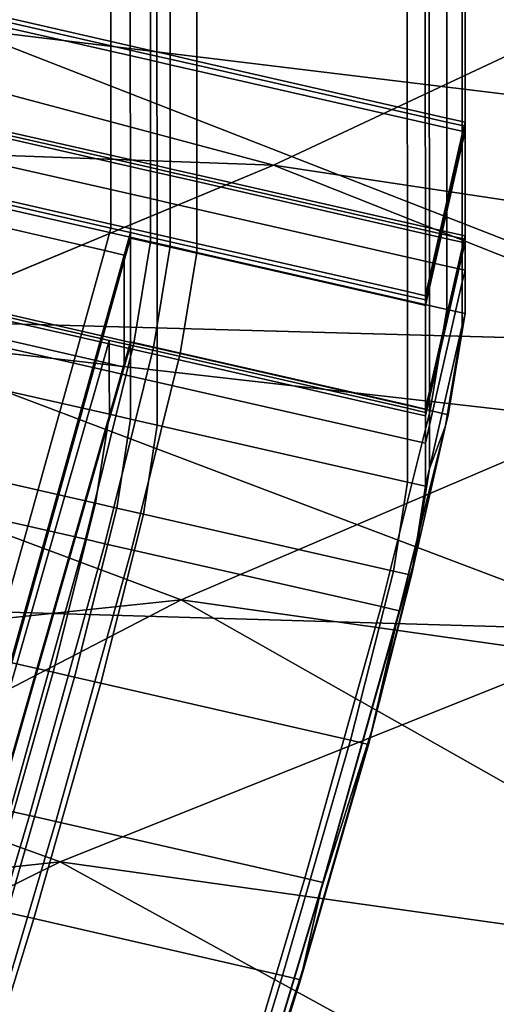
# Model space of a CAD drawing. Extents: x 0 to 1.55, y -0.75 to 0.
# Tile 72 of 77: x 1.1966 to 1.2229, y -0.1758 to -0.1215. Entities that reach past the tile are written whole.
import ezdxf

# ---------------------------------------------------------------- set-up
doc = ezdxf.new("R2010")
doc.units = 0
for name, color, linetype in [('L0_GESTELL_0', 7, 'CONTINUOUS'), ('L1_BECKEN_AUSSEN_0', 7, 'CONTINUOUS'), ('L2_BECKEN_INNEN_0', 7, 'CONTINUOUS')]:
    doc.layers.add(name, color=color, linetype=linetype)

msp = doc.modelspace()

# ---------------------------------------------------------------- linework, layer by layer
at = {"layer": 'L0_GESTELL_0', "color": 8}
for points, invisible_edges in [([(1.195799, -0.121416, 0.134867), (1.203836, -0.097068, 0.318247), (1.203836, -0.123247, 0.134867), (1.195799, -0.121416, 0.134867)], 9), ([(1.204913, -0.097313, 0.318247), (1.203836, -0.123247, 0.134867), (1.203836, -0.097068, 0.318247), (1.204913, -0.097313, 0.318247)], 9), ([(1.203836, -0.123247, 0.134867), (1.204913, -0.097313, 0.318247), (1.204913, -0.123493, 0.134867), (1.203836, -0.123247, 0.134867)], 9), ([(1.20638, -0.097647, 0.318247), (1.204913, -0.123493, 0.134867), (1.204913, -0.097313, 0.318247), (1.20638, -0.097647, 0.318247)], 9), ([(1.204913, -0.123493, 0.134867), (1.20638, -0.097647, 0.318247), (1.20638, -0.123827, 0.134867), (1.204913, -0.123493, 0.134867)], 9), ([(1.220172, -0.100789, 0.318247), (1.20638, -0.123827, 0.134867), (1.20638, -0.097647, 0.318247), (1.220172, -0.100789, 0.318247)], 9), ([(1.20638, -0.123827, 0.134867), (1.220172, -0.100789, 0.318247), (1.220172, -0.126969, 0.134867), (1.20638, -0.123827, 0.134867)], 9), ([(1.221168, -0.101016, 0.318247), (1.220172, -0.126969, 0.134867), (1.220172, -0.100789, 0.318247), (1.221168, -0.101016, 0.318247)], 9), ([(1.220172, -0.126969, 0.134867), (1.221168, -0.101016, 0.318247), (1.221168, -0.127196, 0.134867), (1.220172, -0.126969, 0.134867)], 9), ([(1.221015, -0.101683, 0.318342), (1.221168, -0.127196, 0.134867), (1.221168, -0.101016, 0.318247), (1.221015, -0.101683, 0.318342)], 9), ([(1.219191, -0.109671, 0.319481), (1.221017, -0.127857, 0.135), (1.221015, -0.101683, 0.318342), (1.219191, -0.109671, 0.319481)], 9), ([(1.221168, -0.127196, 0.134867), (1.221015, -0.101683, 0.318342), (1.221017, -0.127857, 0.135), (1.221168, -0.127196, 0.134867)], 9), ([(1.201652, -0.132811, 0.136778), (1.193593, -0.104893, 0.319624), (1.193614, -0.13098, 0.136775), (1.201652, -0.132811, 0.136778)], 9), ([(1.193593, -0.104893, 0.319624), (1.201652, -0.132811, 0.136778), (1.20163, -0.106724, 0.319624), (1.193593, -0.104893, 0.319624)], 9), ([(1.202728, -0.133056, 0.136778), (1.20163, -0.106724, 0.319624), (1.201652, -0.132811, 0.136778), (1.202728, -0.133056, 0.136778)], 9), ([(1.20163, -0.106724, 0.319624), (1.202728, -0.133056, 0.136778), (1.202707, -0.106969, 0.319624), (1.20163, -0.106724, 0.319624)], 9), ([(1.204196, -0.13339, 0.136779), (1.202707, -0.106969, 0.319624), (1.202728, -0.133056, 0.136778), (1.204196, -0.13339, 0.136779)], 9), ([(1.202707, -0.106969, 0.319624), (1.204196, -0.13339, 0.136779), (1.204174, -0.107303, 0.319624), (1.202707, -0.106969, 0.319624)], 9), ([(1.217988, -0.136531, 0.136784), (1.204174, -0.107303, 0.319624), (1.204196, -0.13339, 0.136779), (1.217988, -0.136531, 0.136784)], 9), ([(1.204174, -0.107303, 0.319624), (1.217988, -0.136531, 0.136784), (1.217966, -0.110445, 0.319624), (1.204174, -0.107303, 0.319624)], 9), ([(1.218962, -0.110672, 0.319624), (1.21921, -0.135766, 0.136585), (1.219191, -0.109671, 0.319481), (1.218962, -0.110672, 0.319624)], 9), ([(1.221017, -0.127857, 0.135), (1.219191, -0.109671, 0.319481), (1.21921, -0.135766, 0.136585), (1.221017, -0.127857, 0.135)], 9), ([(1.218984, -0.136758, 0.136784), (1.217966, -0.110445, 0.319624), (1.217988, -0.136531, 0.136784), (1.218984, -0.136758, 0.136784)], 9), ([(1.217966, -0.110445, 0.319624), (1.218984, -0.136758, 0.136784), (1.218962, -0.110672, 0.319624), (1.217966, -0.110445, 0.319624)], 9), ([(1.21921, -0.135766, 0.136585), (1.218962, -0.110672, 0.319624), (1.218984, -0.136758, 0.136784), (1.21921, -0.135766, 0.136585)], 9), ([(1.203836, -0.123247, 0.134867), (1.195799, -0.121646, 0.133262), (1.195799, -0.121416, 0.134867), (1.203836, -0.123247, 0.134867)], 9), ([(1.203836, -0.123477, 0.133262), (1.195799, -0.121953, 0.131111), (1.195799, -0.121646, 0.133262), (1.203836, -0.123477, 0.133262)], 9), ([(1.195799, -0.121646, 0.133262), (1.203836, -0.123247, 0.134867), (1.203836, -0.123477, 0.133262), (1.195799, -0.121646, 0.133262)], 9), ([(1.195799, -0.121953, 0.131111), (1.203836, -0.123477, 0.133262), (1.203836, -0.123784, 0.131111), (1.195799, -0.121953, 0.131111)], 9), ([(1.203836, -0.123784, 0.131111), (1.195799, -0.127684, 0.090969), (1.195799, -0.121953, 0.131111), (1.203836, -0.123784, 0.131111)], 9), ([(1.204913, -0.123493, 0.134867), (1.203836, -0.123477, 0.133262), (1.203836, -0.123247, 0.134867), (1.204913, -0.123493, 0.134867)], 9), ([(1.204913, -0.123722, 0.133262), (1.203836, -0.123784, 0.131111), (1.203836, -0.123477, 0.133262), (1.204913, -0.123722, 0.133262)], 9), ([(1.203836, -0.123477, 0.133262), (1.204913, -0.123493, 0.134867), (1.204913, -0.123722, 0.133262), (1.203836, -0.123477, 0.133262)], 9), ([(1.20638, -0.123827, 0.134867), (1.204913, -0.123722, 0.133262), (1.204913, -0.123493, 0.134867), (1.20638, -0.123827, 0.134867)], 9), ([(1.195799, -0.127684, 0.090969), (1.203836, -0.123784, 0.131111), (1.203836, -0.129515, 0.090969), (1.195799, -0.127684, 0.090969)], 9), ([(1.203836, -0.123784, 0.131111), (1.204913, -0.123722, 0.133262), (1.204913, -0.124029, 0.131111), (1.203836, -0.123784, 0.131111)], 9), ([(1.204913, -0.124029, 0.131111), (1.203836, -0.129515, 0.090969), (1.203836, -0.123784, 0.131111), (1.204913, -0.124029, 0.131111)], 9), ([(1.203836, -0.129515, 0.090969), (1.204913, -0.124029, 0.131111), (1.204913, -0.12976, 0.090969), (1.203836, -0.129515, 0.090969)], 9), ([(1.204913, -0.123722, 0.133262), (1.20638, -0.123827, 0.134867), (1.20638, -0.124056, 0.133262), (1.204913, -0.123722, 0.133262)], 9), ([(1.20638, -0.124056, 0.133262), (1.204913, -0.124029, 0.131111), (1.204913, -0.123722, 0.133262), (1.20638, -0.124056, 0.133262)], 9), ([(1.20638, -0.124363, 0.131111), (1.204913, -0.12976, 0.090969), (1.204913, -0.124029, 0.131111), (1.20638, -0.124363, 0.131111)], 9), ([(1.204913, -0.124029, 0.131111), (1.20638, -0.124056, 0.133262), (1.20638, -0.124363, 0.131111), (1.204913, -0.124029, 0.131111)], 9), ([(1.220172, -0.126969, 0.134867), (1.20638, -0.124056, 0.133262), (1.20638, -0.123827, 0.134867), (1.220172, -0.126969, 0.134867)], 9), ([(1.220172, -0.127198, 0.133262), (1.20638, -0.124363, 0.131111), (1.20638, -0.124056, 0.133262), (1.220172, -0.127198, 0.133262)], 9), ([(1.20638, -0.124056, 0.133262), (1.220172, -0.126969, 0.134867), (1.220172, -0.127198, 0.133262), (1.20638, -0.124056, 0.133262)], 9), ([(1.204913, -0.12976, 0.090969), (1.20638, -0.124363, 0.131111), (1.20638, -0.130094, 0.090969), (1.204913, -0.12976, 0.090969)], 9), ([(1.20638, -0.124363, 0.131111), (1.220172, -0.127198, 0.133262), (1.220172, -0.127505, 0.131111), (1.20638, -0.124363, 0.131111)], 9), ([(1.220172, -0.127505, 0.131111), (1.20638, -0.130094, 0.090969), (1.20638, -0.124363, 0.131111), (1.220172, -0.127505, 0.131111)], 9), ([(1.221168, -0.127196, 0.134867), (1.220172, -0.127198, 0.133262), (1.220172, -0.126969, 0.134867), (1.221168, -0.127196, 0.134867)], 9), ([(1.220172, -0.127198, 0.133262), (1.221168, -0.127196, 0.134867), (1.221168, -0.127425, 0.133262), (1.220172, -0.127198, 0.133262)], 9), ([(1.221168, -0.127425, 0.133262), (1.220172, -0.127505, 0.131111), (1.220172, -0.127198, 0.133262), (1.221168, -0.127425, 0.133262)], 9), ([(1.220172, -0.127505, 0.131111), (1.221168, -0.127425, 0.133262), (1.221168, -0.127732, 0.131111), (1.220172, -0.127505, 0.131111)], 9), ([(1.221017, -0.127857, 0.135), (1.221168, -0.127425, 0.133262), (1.221168, -0.127196, 0.134867), (1.221017, -0.127857, 0.135)], 9), ([(1.221168, -0.127425, 0.133262), (1.221017, -0.127857, 0.135), (1.221017, -0.128086, 0.133395), (1.221168, -0.127425, 0.133262)], 9), ([(1.221017, -0.128086, 0.133395), (1.221168, -0.127732, 0.131111), (1.221168, -0.127425, 0.133262), (1.221017, -0.128086, 0.133395)], 9), ([(1.203836, -0.129515, 0.090969), (1.195799, -0.127872, 0.089647), (1.195799, -0.127684, 0.090969), (1.203836, -0.129515, 0.090969)], 9), ([(1.203836, -0.129703, 0.089647), (1.195799, -0.128063, 0.088307), (1.195799, -0.127872, 0.089647), (1.203836, -0.129703, 0.089647)], 9), ([(1.195799, -0.127872, 0.089647), (1.203836, -0.129515, 0.090969), (1.203836, -0.129703, 0.089647), (1.195799, -0.127872, 0.089647)], 9), ([(1.20638, -0.130094, 0.090969), (1.220172, -0.127505, 0.131111), (1.220172, -0.133236, 0.090969), (1.20638, -0.130094, 0.090969)], 9), ([(1.21921, -0.135766, 0.136585), (1.221017, -0.128086, 0.133395), (1.221017, -0.127857, 0.135), (1.21921, -0.135766, 0.136585)], 9), ([(1.221168, -0.127732, 0.131111), (1.220172, -0.133236, 0.090969), (1.220172, -0.127505, 0.131111), (1.221168, -0.127732, 0.131111)], 9), ([(1.220172, -0.133236, 0.090969), (1.221168, -0.127732, 0.131111), (1.221168, -0.133463, 0.090969), (1.220172, -0.133236, 0.090969)], 9), ([(1.221017, -0.128393, 0.131245), (1.221168, -0.133463, 0.090969), (1.221168, -0.127732, 0.131111), (1.221017, -0.128393, 0.131245)], 9), ([(1.221168, -0.127732, 0.131111), (1.221017, -0.128086, 0.133395), (1.221017, -0.128393, 0.131245), (1.221168, -0.127732, 0.131111)], 9), ([(1.195799, -0.128063, 0.088307), (1.203836, -0.129703, 0.089647), (1.203836, -0.129894, 0.088307), (1.195799, -0.128063, 0.088307)], 9), ([(1.203836, -0.129894, 0.088307), (1.195799, -0.129575, 0.077722), (1.195799, -0.128063, 0.088307), (1.203836, -0.129894, 0.088307)], 9), ([(1.221017, -0.128086, 0.133395), (1.21921, -0.135766, 0.136585), (1.21921, -0.135994, 0.134984), (1.221017, -0.128086, 0.133395)], 9), ([(1.21921, -0.135994, 0.134984), (1.221017, -0.128393, 0.131245), (1.221017, -0.128086, 0.133395), (1.21921, -0.135994, 0.134984)], 9), ([(1.221017, -0.128393, 0.131245), (1.21921, -0.135994, 0.134984), (1.219211, -0.136301, 0.132839), (1.221017, -0.128393, 0.131245)], 9), ([(1.219211, -0.136301, 0.132839), (1.221017, -0.134122, 0.09111), (1.221017, -0.128393, 0.131245), (1.219211, -0.136301, 0.132839)], 9), ([(1.221168, -0.133463, 0.090969), (1.221017, -0.128393, 0.131245), (1.221017, -0.134122, 0.09111), (1.221168, -0.133463, 0.090969)], 9), ([(1.203836, -0.131406, 0.077722), (1.195799, -0.13196, 0.061014), (1.195799, -0.129575, 0.077722), (1.203836, -0.131406, 0.077722)], 9), ([(1.195799, -0.129575, 0.077722), (1.203836, -0.129894, 0.088307), (1.203836, -0.131406, 0.077722), (1.195799, -0.129575, 0.077722)], 9), ([(1.204913, -0.12976, 0.090969), (1.203836, -0.129703, 0.089647), (1.203836, -0.129515, 0.090969), (1.204913, -0.12976, 0.090969)], 9), ([(1.204913, -0.129948, 0.089647), (1.203836, -0.129894, 0.088307), (1.203836, -0.129703, 0.089647), (1.204913, -0.129948, 0.089647)], 9), ([(1.203836, -0.129703, 0.089647), (1.204913, -0.12976, 0.090969), (1.204913, -0.129948, 0.089647), (1.203836, -0.129703, 0.089647)], 9), ([(1.203836, -0.129894, 0.088307), (1.204913, -0.129948, 0.089647), (1.204913, -0.13014, 0.088307), (1.203836, -0.129894, 0.088307)], 9), ([(1.204913, -0.13014, 0.088307), (1.203836, -0.131406, 0.077722), (1.203836, -0.129894, 0.088307), (1.204913, -0.13014, 0.088307)], 9), ([(1.203836, -0.131406, 0.077722), (1.204913, -0.13014, 0.088307), (1.204913, -0.131651, 0.077722), (1.203836, -0.131406, 0.077722)], 9), ([(1.20638, -0.130094, 0.090969), (1.204913, -0.129948, 0.089647), (1.204913, -0.12976, 0.090969), (1.20638, -0.130094, 0.090969)], 9), ([(1.204913, -0.129948, 0.089647), (1.20638, -0.130094, 0.090969), (1.20638, -0.130283, 0.089647), (1.204913, -0.129948, 0.089647)], 9), ([(1.20638, -0.130283, 0.089647), (1.204913, -0.13014, 0.088307), (1.204913, -0.129948, 0.089647), (1.20638, -0.130283, 0.089647)], 9), ([(1.20638, -0.130474, 0.088307), (1.204913, -0.131651, 0.077722), (1.204913, -0.13014, 0.088307), (1.20638, -0.130474, 0.088307)], 9), ([(1.204913, -0.13014, 0.088307), (1.20638, -0.130283, 0.089647), (1.20638, -0.130474, 0.088307), (1.204913, -0.13014, 0.088307)], 9), ([(1.220172, -0.133236, 0.090969), (1.20638, -0.130283, 0.089647), (1.20638, -0.130094, 0.090969), (1.220172, -0.133236, 0.090969)], 9), ([(1.204913, -0.131651, 0.077722), (1.20638, -0.130474, 0.088307), (1.20638, -0.131985, 0.077722), (1.204913, -0.131651, 0.077722)], 9), ([(1.220172, -0.133425, 0.089647), (1.20638, -0.130474, 0.088307), (1.20638, -0.130283, 0.089647), (1.220172, -0.133425, 0.089647)], 9), ([(1.20638, -0.130283, 0.089647), (1.220172, -0.133236, 0.090969), (1.220172, -0.133425, 0.089647), (1.20638, -0.130283, 0.089647)], 9), ([(1.20638, -0.130474, 0.088307), (1.220172, -0.133425, 0.089647), (1.220172, -0.133616, 0.088307), (1.20638, -0.130474, 0.088307)], 9), ([(1.220172, -0.133616, 0.088307), (1.20638, -0.131985, 0.077722), (1.20638, -0.130474, 0.088307), (1.220172, -0.133616, 0.088307)], 9), ([(1.201307, -0.134275, 0.135177), (1.193614, -0.131209, 0.135174), (1.193276, -0.132428, 0.135175), (1.201307, -0.134275, 0.135177)], 9), ([(1.201652, -0.133039, 0.135177), (1.193614, -0.13098, 0.136775), (1.193614, -0.131209, 0.135174), (1.201652, -0.133039, 0.135177)], 9), ([(1.193614, -0.13098, 0.136775), (1.201652, -0.133039, 0.135177), (1.201652, -0.132811, 0.136778), (1.193614, -0.13098, 0.136775)], 9), ([(1.193614, -0.131209, 0.135174), (1.201307, -0.134275, 0.135177), (1.201652, -0.133039, 0.135177), (1.193614, -0.131209, 0.135174)], 9), ([(1.195799, -0.13196, 0.061014), (1.203836, -0.131406, 0.077722), (1.203836, -0.133791, 0.061014), (1.195799, -0.13196, 0.061014)], 9), ([(1.204913, -0.131651, 0.077722), (1.203836, -0.133791, 0.061014), (1.203836, -0.131406, 0.077722), (1.204913, -0.131651, 0.077722)], 9), ([(1.203836, -0.133791, 0.061014), (1.204913, -0.131651, 0.077722), (1.204913, -0.134036, 0.061014), (1.203836, -0.133791, 0.061014)], 9), ([(1.20638, -0.131985, 0.077722), (1.204913, -0.134036, 0.061014), (1.204913, -0.131651, 0.077722), (1.20638, -0.131985, 0.077722)], 9), ([(1.203836, -0.133791, 0.061014), (1.194883, -0.13754, 0.04216), (1.195799, -0.13196, 0.061014), (1.203836, -0.133791, 0.061014)], 9), ([(1.204913, -0.134036, 0.061014), (1.20638, -0.131985, 0.077722), (1.20638, -0.13437, 0.061014), (1.204913, -0.134036, 0.061014)], 9), ([(1.220172, -0.135127, 0.077722), (1.20638, -0.13437, 0.061014), (1.20638, -0.131985, 0.077722), (1.220172, -0.135127, 0.077722)], 9), ([(1.20638, -0.131985, 0.077722), (1.220172, -0.133616, 0.088307), (1.220172, -0.135127, 0.077722), (1.20638, -0.131985, 0.077722)], 9), ([(1.193276, -0.132428, 0.135175), (1.134522, -0.373368, 0.135201), (1.201307, -0.134275, 0.135177), (1.193276, -0.132428, 0.135175)], 9), ([(1.202729, -0.133284, 0.135178), (1.201652, -0.132811, 0.136778), (1.201652, -0.133039, 0.135177), (1.202729, -0.133284, 0.135178)], 9), ([(1.201652, -0.132811, 0.136778), (1.202729, -0.133284, 0.135178), (1.202728, -0.133056, 0.136778), (1.201652, -0.132811, 0.136778)], 9), ([(1.202382, -0.134522, 0.135178), (1.201652, -0.133039, 0.135177), (1.201307, -0.134275, 0.135177), (1.202382, -0.134522, 0.135178)], 9), ([(1.201652, -0.133039, 0.135177), (1.202382, -0.134522, 0.135178), (1.202729, -0.133284, 0.135178), (1.201652, -0.133039, 0.135177)], 9), ([(1.202382, -0.134522, 0.135178), (1.202729, -0.13359, 0.133033), (1.202729, -0.133284, 0.135178), (1.202382, -0.134522, 0.135178)], 9), ([(1.204196, -0.133618, 0.135178), (1.202728, -0.133056, 0.136778), (1.202729, -0.133284, 0.135178), (1.204196, -0.133618, 0.135178)], 9), ([(1.202728, -0.133056, 0.136778), (1.204196, -0.133618, 0.135178), (1.204196, -0.13339, 0.136779), (1.202728, -0.133056, 0.136778)], 9), ([(1.204196, -0.133924, 0.133034), (1.202729, -0.133284, 0.135178), (1.202729, -0.13359, 0.133033), (1.204196, -0.133924, 0.133034)], 9), ([(1.202729, -0.133284, 0.135178), (1.204196, -0.133924, 0.133034), (1.204196, -0.133618, 0.135178), (1.202729, -0.133284, 0.135178)], 9), ([(1.217988, -0.136759, 0.135183), (1.204196, -0.13339, 0.136779), (1.204196, -0.133618, 0.135178), (1.217988, -0.136759, 0.135183)], 9), ([(1.204196, -0.13339, 0.136779), (1.217988, -0.136759, 0.135183), (1.217988, -0.136531, 0.136784), (1.204196, -0.13339, 0.136779)], 9), ([(1.221168, -0.133463, 0.090969), (1.220172, -0.133425, 0.089647), (1.220172, -0.133236, 0.090969), (1.221168, -0.133463, 0.090969)], 9), ([(1.220172, -0.133425, 0.089647), (1.221168, -0.133463, 0.090969), (1.221168, -0.133651, 0.089647), (1.220172, -0.133425, 0.089647)], 9), ([(1.221168, -0.133651, 0.089647), (1.220172, -0.133616, 0.088307), (1.220172, -0.133425, 0.089647), (1.221168, -0.133651, 0.089647)], 9), ([(1.221017, -0.134122, 0.09111), (1.221168, -0.133651, 0.089647), (1.221168, -0.133463, 0.090969), (1.221017, -0.134122, 0.09111)], 9), ([(1.194883, -0.13754, 0.04216), (1.203836, -0.133791, 0.061014), (1.202916, -0.13937, 0.04216), (1.194883, -0.13754, 0.04216)], 9), ([(1.202729, -0.13359, 0.133033), (1.202382, -0.134522, 0.135178), (1.202383, -0.134826, 0.133033), (1.202729, -0.13359, 0.133033)], 9), ([(1.202383, -0.134826, 0.133033), (1.202733, -0.139301, 0.093007), (1.202729, -0.13359, 0.133033), (1.202383, -0.134826, 0.133033)], 9), ([(1.204201, -0.139635, 0.093008), (1.202729, -0.13359, 0.133033), (1.202733, -0.139301, 0.093007), (1.204201, -0.139635, 0.093008)], 9), ([(1.202729, -0.13359, 0.133033), (1.204201, -0.139635, 0.093008), (1.204196, -0.133924, 0.133034), (1.202729, -0.13359, 0.133033)], 9), ([(1.204913, -0.134036, 0.061014), (1.202916, -0.13937, 0.04216), (1.203836, -0.133791, 0.061014), (1.204913, -0.134036, 0.061014)], 9), ([(1.217988, -0.137065, 0.133039), (1.204196, -0.133618, 0.135178), (1.204196, -0.133924, 0.133034), (1.217988, -0.137065, 0.133039)], 9), ([(1.204196, -0.133618, 0.135178), (1.217988, -0.137065, 0.133039), (1.217988, -0.136759, 0.135183), (1.204196, -0.133618, 0.135178)], 9), ([(1.217993, -0.142775, 0.093014), (1.204196, -0.133924, 0.133034), (1.204201, -0.139635, 0.093008), (1.217993, -0.142775, 0.093014)], 9), ([(1.204196, -0.133924, 0.133034), (1.217993, -0.142775, 0.093014), (1.217988, -0.137065, 0.133039), (1.204196, -0.133924, 0.133034)], 9), ([(1.221168, -0.133843, 0.088307), (1.220172, -0.135127, 0.077722), (1.220172, -0.133616, 0.088307), (1.221168, -0.133843, 0.088307)], 9), ([(1.220172, -0.133616, 0.088307), (1.221168, -0.133651, 0.089647), (1.221168, -0.133843, 0.088307), (1.220172, -0.133616, 0.088307)], 9), ([(1.220172, -0.135127, 0.077722), (1.221168, -0.133843, 0.088307), (1.221168, -0.135354, 0.077722), (1.220172, -0.135127, 0.077722)], 9), ([(1.221168, -0.133651, 0.089647), (1.221017, -0.134122, 0.09111), (1.221017, -0.134311, 0.089789), (1.221168, -0.133651, 0.089647)], 9), ([(1.221017, -0.134311, 0.089789), (1.221168, -0.133843, 0.088307), (1.221168, -0.133651, 0.089647), (1.221017, -0.134311, 0.089789)], 9), ([(1.221017, -0.134502, 0.08845), (1.221168, -0.135354, 0.077722), (1.221168, -0.133843, 0.088307), (1.221017, -0.134502, 0.08845)], 9), ([(1.221168, -0.133843, 0.088307), (1.221017, -0.134311, 0.089789), (1.221017, -0.134502, 0.08845), (1.221168, -0.133843, 0.088307)], 9), ([(1.135424, -0.37404, 0.135202), (1.201307, -0.134275, 0.135177), (1.134522, -0.373368, 0.135201), (1.135424, -0.37404, 0.135202)], 9), ([(1.201307, -0.134275, 0.135177), (1.135424, -0.37404, 0.135202), (1.202382, -0.134522, 0.135178), (1.201307, -0.134275, 0.135177)], 9), ([(1.202382, -0.134522, 0.135178), (1.135424, -0.37404, 0.135202), (1.202383, -0.134826, 0.133033), (1.202382, -0.134522, 0.135178)], 8), ([(1.202916, -0.13937, 0.04216), (1.204913, -0.134036, 0.061014), (1.203992, -0.139615, 0.04216), (1.202916, -0.13937, 0.04216)], 9), ([(1.20638, -0.13437, 0.061014), (1.203992, -0.139615, 0.04216), (1.204913, -0.134036, 0.061014), (1.20638, -0.13437, 0.061014)], 9), ([(1.203992, -0.139615, 0.04216), (1.20638, -0.13437, 0.061014), (1.205458, -0.139949, 0.04216), (1.203992, -0.139615, 0.04216)], 9), ([(1.220172, -0.137512, 0.061014), (1.205458, -0.139949, 0.04216), (1.20638, -0.13437, 0.061014), (1.220172, -0.137512, 0.061014)], 9), ([(1.20638, -0.13437, 0.061014), (1.220172, -0.135127, 0.077722), (1.220172, -0.137512, 0.061014), (1.20638, -0.13437, 0.061014)], 9), ([(1.221017, -0.134122, 0.09111), (1.219211, -0.136301, 0.132839), (1.219215, -0.142013, 0.092803), (1.221017, -0.134122, 0.09111)], 9), ([(1.219215, -0.142013, 0.092803), (1.221017, -0.134311, 0.089789), (1.221017, -0.134122, 0.09111), (1.219215, -0.142013, 0.092803)], 9), ([(1.221017, -0.134311, 0.089789), (1.219215, -0.142013, 0.092803), (1.219215, -0.142201, 0.091484), (1.221017, -0.134311, 0.089789)], 9), ([(1.219215, -0.142201, 0.091484), (1.221017, -0.134502, 0.08845), (1.221017, -0.134311, 0.089789), (1.219215, -0.142201, 0.091484)], 9), ([(1.219215, -0.142392, 0.090148), (1.221017, -0.136013, 0.077866), (1.221017, -0.134502, 0.08845), (1.219215, -0.142392, 0.090148)], 9), ([(1.221017, -0.134502, 0.08845), (1.219215, -0.142201, 0.091484), (1.219215, -0.142392, 0.090148), (1.221017, -0.134502, 0.08845)], 9), ([(1.221168, -0.135354, 0.077722), (1.221017, -0.134502, 0.08845), (1.221017, -0.136013, 0.077866), (1.221168, -0.135354, 0.077722)], 9), ([(1.202383, -0.134826, 0.133033), (1.135424, -0.374041, 0.133057), (1.202387, -0.140508, 0.093008), (1.202383, -0.134826, 0.133033)], 8), ([(1.202383, -0.134826, 0.133033), (1.135424, -0.37404, 0.135202), (1.135424, -0.374041, 0.133057), (1.202383, -0.134826, 0.133033)], 8), ([(1.202733, -0.139301, 0.093007), (1.202383, -0.134826, 0.133033), (1.202387, -0.140508, 0.093008), (1.202733, -0.139301, 0.093007)], 9), ([(1.221168, -0.135354, 0.077722), (1.220172, -0.137512, 0.061014), (1.220172, -0.135127, 0.077722), (1.221168, -0.135354, 0.077722)], 9), ([(1.220172, -0.137512, 0.061014), (1.221168, -0.135354, 0.077722), (1.221168, -0.137739, 0.061014), (1.220172, -0.137512, 0.061014)], 9), ([(1.221017, -0.136013, 0.077866), (1.221168, -0.137739, 0.061014), (1.221168, -0.135354, 0.077722), (1.221017, -0.136013, 0.077866)], 9), ([(1.218984, -0.136758, 0.136784), (1.21921, -0.135994, 0.134984), (1.21921, -0.135766, 0.136585), (1.218984, -0.136758, 0.136784)], 9), ([(1.21921, -0.135994, 0.134984), (1.218984, -0.136758, 0.136784), (1.218984, -0.136986, 0.135184), (1.21921, -0.135994, 0.134984)], 9), ([(1.218984, -0.136986, 0.135184), (1.219211, -0.136301, 0.132839), (1.21921, -0.135994, 0.134984), (1.218984, -0.136986, 0.135184)], 9), ([(1.221017, -0.136013, 0.077866), (1.219215, -0.142392, 0.090148), (1.219216, -0.143898, 0.07959), (1.221017, -0.136013, 0.077866)], 9), ([(1.219216, -0.143898, 0.07959), (1.221017, -0.138398, 0.061162), (1.221017, -0.136013, 0.077866), (1.219216, -0.143898, 0.07959)], 9), ([(1.221168, -0.137739, 0.061014), (1.221017, -0.136013, 0.077866), (1.221017, -0.138398, 0.061162), (1.221168, -0.137739, 0.061014)], 9), ([(1.218984, -0.136986, 0.135184), (1.217988, -0.136531, 0.136784), (1.217988, -0.136759, 0.135183), (1.218984, -0.136986, 0.135184)], 9), ([(1.217988, -0.136531, 0.136784), (1.218984, -0.136986, 0.135184), (1.218984, -0.136758, 0.136784), (1.217988, -0.136531, 0.136784)], 9), ([(1.218984, -0.137292, 0.133039), (1.219215, -0.142013, 0.092803), (1.219211, -0.136301, 0.132839), (1.218984, -0.137292, 0.133039)], 9), ([(1.219211, -0.136301, 0.132839), (1.218984, -0.136986, 0.135184), (1.218984, -0.137292, 0.133039), (1.219211, -0.136301, 0.132839)], 9), ([(1.218984, -0.137292, 0.133039), (1.217988, -0.136759, 0.135183), (1.217988, -0.137065, 0.133039), (1.218984, -0.137292, 0.133039)], 9), ([(1.217988, -0.136759, 0.135183), (1.218984, -0.137292, 0.133039), (1.218984, -0.136986, 0.135184), (1.217988, -0.136759, 0.135183)], 9), ([(1.218989, -0.143002, 0.093015), (1.217988, -0.137065, 0.133039), (1.217993, -0.142775, 0.093014), (1.218989, -0.143002, 0.093015)], 9), ([(1.217988, -0.137065, 0.133039), (1.218989, -0.143002, 0.093015), (1.218984, -0.137292, 0.133039), (1.217988, -0.137065, 0.133039)], 9), ([(1.202916, -0.13937, 0.04216), (1.192227, -0.148352, 0.025151), (1.194883, -0.13754, 0.04216), (1.202916, -0.13937, 0.04216)], 9), ([(1.193374, -0.137358, 0.091685), (1.201214, -0.140425, 0.091689), (1.193036, -0.138547, 0.091685), (1.193374, -0.137358, 0.091685)], 9), ([(1.201559, -0.139412, 0.090354), (1.193374, -0.137358, 0.091685), (1.193374, -0.137548, 0.09035), (1.201559, -0.139412, 0.090354)], 9), ([(1.193374, -0.137358, 0.091685), (1.201559, -0.139412, 0.090354), (1.201559, -0.139221, 0.091689), (1.193374, -0.137358, 0.091685)], 9), ([(1.201214, -0.140425, 0.091689), (1.193374, -0.137358, 0.091685), (1.201559, -0.139221, 0.091689), (1.201214, -0.140425, 0.091689)], 9), ([(1.201561, -0.140918, 0.079798), (1.193374, -0.137548, 0.09035), (1.193376, -0.139054, 0.079795), (1.201561, -0.140918, 0.079798)], 9), ([(1.193374, -0.137548, 0.09035), (1.201561, -0.140918, 0.079798), (1.201559, -0.139412, 0.090354), (1.193374, -0.137548, 0.09035)], 9), ([(1.205458, -0.139949, 0.04216), (1.220172, -0.137512, 0.061014), (1.219242, -0.143089, 0.04216), (1.205458, -0.139949, 0.04216)], 9), ([(1.219215, -0.142013, 0.092803), (1.218984, -0.137292, 0.133039), (1.218989, -0.143002, 0.093015), (1.219215, -0.142013, 0.092803)], 9), ([(1.221168, -0.137739, 0.061014), (1.219242, -0.143089, 0.04216), (1.220172, -0.137512, 0.061014), (1.221168, -0.137739, 0.061014)], 9), ([(1.219242, -0.143089, 0.04216), (1.221168, -0.137739, 0.061014), (1.220237, -0.143316, 0.04216), (1.219242, -0.143089, 0.04216)], 9), ([(1.221017, -0.138398, 0.061162), (1.220237, -0.143316, 0.04216), (1.221168, -0.137739, 0.061014), (1.221017, -0.138398, 0.061162)], 9), ([(1.134445, -0.373392, 0.091713), (1.193036, -0.138547, 0.091685), (1.201214, -0.140425, 0.091689), (1.134445, -0.373392, 0.091713)], 9), ([(1.221017, -0.138398, 0.061162), (1.219216, -0.143898, 0.07959), (1.219218, -0.146276, 0.062927), (1.221017, -0.138398, 0.061162)], 9), ([(1.221017, -0.138398, 0.061162), (1.219218, -0.146276, 0.062927), (1.220098, -0.143927, 0.042451), (1.221017, -0.138398, 0.061162)], 8), ([(1.220237, -0.143316, 0.04216), (1.221017, -0.138398, 0.061162), (1.220098, -0.143927, 0.042451), (1.220237, -0.143316, 0.04216)], 9), ([(1.192227, -0.148352, 0.025151), (1.202916, -0.13937, 0.04216), (1.200246, -0.150179, 0.025151), (1.192227, -0.148352, 0.025151)], 9), ([(1.201563, -0.143295, 0.06314), (1.193376, -0.139054, 0.079795), (1.193378, -0.141431, 0.063136), (1.201563, -0.143295, 0.06314)], 9), ([(1.193376, -0.139054, 0.079795), (1.201563, -0.143295, 0.06314), (1.201561, -0.140918, 0.079798), (1.193376, -0.139054, 0.079795)], 9), ([(1.203992, -0.139615, 0.04216), (1.200246, -0.150179, 0.025151), (1.202916, -0.13937, 0.04216), (1.203992, -0.139615, 0.04216)], 9), ([(1.201559, -0.139221, 0.091689), (1.202388, -0.140695, 0.09169), (1.201214, -0.140425, 0.091689), (1.201559, -0.139221, 0.091689)], 9), ([(1.202734, -0.139679, 0.090354), (1.201559, -0.139221, 0.091689), (1.201559, -0.139412, 0.090354), (1.202734, -0.139679, 0.090354)], 9), ([(1.201559, -0.139221, 0.091689), (1.202734, -0.139679, 0.090354), (1.202734, -0.139489, 0.091689), (1.201559, -0.139221, 0.091689)], 9), ([(1.202388, -0.140695, 0.09169), (1.201559, -0.139221, 0.091689), (1.202734, -0.139489, 0.091689), (1.202388, -0.140695, 0.09169)], 9), ([(1.202735, -0.141185, 0.079799), (1.201559, -0.139412, 0.090354), (1.201561, -0.140918, 0.079798), (1.202735, -0.141185, 0.079799)], 9), ([(1.201559, -0.139412, 0.090354), (1.202735, -0.141185, 0.079799), (1.202734, -0.139679, 0.090354), (1.201559, -0.139412, 0.090354)], 9), ([(1.202387, -0.140508, 0.093008), (1.202734, -0.139489, 0.091689), (1.202733, -0.139301, 0.093007), (1.202387, -0.140508, 0.093008)], 9), ([(1.204201, -0.139823, 0.09169), (1.202733, -0.139301, 0.093007), (1.202734, -0.139489, 0.091689), (1.204201, -0.139823, 0.09169)], 9), ([(1.202733, -0.139301, 0.093007), (1.204201, -0.139823, 0.09169), (1.204201, -0.139635, 0.093008), (1.202733, -0.139301, 0.093007)], 9), ([(1.200246, -0.150179, 0.025151), (1.203992, -0.139615, 0.04216), (1.20132, -0.150423, 0.025151), (1.200246, -0.150179, 0.025151)], 9), ([(1.205458, -0.139949, 0.04216), (1.20132, -0.150423, 0.025151), (1.203992, -0.139615, 0.04216), (1.205458, -0.139949, 0.04216)], 9), ([(1.20132, -0.150423, 0.025151), (1.205458, -0.139949, 0.04216), (1.202783, -0.150757, 0.025151), (1.20132, -0.150423, 0.025151)], 9), ([(1.202734, -0.139489, 0.091689), (1.202387, -0.140508, 0.093008), (1.202388, -0.140695, 0.09169), (1.202734, -0.139489, 0.091689)], 9), ([(1.204201, -0.140013, 0.090355), (1.202734, -0.139489, 0.091689), (1.202734, -0.139679, 0.090354), (1.204201, -0.140013, 0.090355)], 9), ([(1.202734, -0.139489, 0.091689), (1.204201, -0.140013, 0.090355), (1.204201, -0.139823, 0.09169), (1.202734, -0.139489, 0.091689)], 9), ([(1.204202, -0.141519, 0.0798), (1.202734, -0.139679, 0.090354), (1.202735, -0.141185, 0.079799), (1.204202, -0.141519, 0.0798)], 9), ([(1.202734, -0.139679, 0.090354), (1.204202, -0.141519, 0.0798), (1.204201, -0.140013, 0.090355), (1.202734, -0.139679, 0.090354)], 9), ([(1.219242, -0.143089, 0.04216), (1.202783, -0.150757, 0.025151), (1.205458, -0.139949, 0.04216), (1.219242, -0.143089, 0.04216)], 9), ([(1.217993, -0.142963, 0.091696), (1.204201, -0.139635, 0.093008), (1.204201, -0.139823, 0.09169), (1.217993, -0.142963, 0.091696)], 9), ([(1.204201, -0.139635, 0.093008), (1.217993, -0.142963, 0.091696), (1.217993, -0.142775, 0.093014), (1.204201, -0.139635, 0.093008)], 9), ([(1.217993, -0.143154, 0.090361), (1.204201, -0.139823, 0.09169), (1.204201, -0.140013, 0.090355), (1.217993, -0.143154, 0.090361)], 9), ([(1.204201, -0.139823, 0.09169), (1.217993, -0.143154, 0.090361), (1.217993, -0.142963, 0.091696), (1.204201, -0.139823, 0.09169)], 9), ([(1.201214, -0.140425, 0.091689), (1.135429, -0.374064, 0.091713), (1.134445, -0.373392, 0.091713), (1.201214, -0.140425, 0.091689)], 9), ([(1.202387, -0.140508, 0.093008), (1.135424, -0.374041, 0.133057), (1.135429, -0.374064, 0.093031), (1.202387, -0.140508, 0.093008)], 8), ([(1.135429, -0.374064, 0.091713), (1.201214, -0.140425, 0.091689), (1.202388, -0.140695, 0.09169), (1.135429, -0.374064, 0.091713)], 9), ([(1.202387, -0.140508, 0.093008), (1.135429, -0.374064, 0.093031), (1.202388, -0.140695, 0.09169), (1.202387, -0.140508, 0.093008)], 8), ([(1.217995, -0.14466, 0.079806), (1.204201, -0.140013, 0.090355), (1.204202, -0.141519, 0.0798), (1.217995, -0.14466, 0.079806)], 9), ([(1.204201, -0.140013, 0.090355), (1.217995, -0.14466, 0.079806), (1.217993, -0.143154, 0.090361), (1.204201, -0.140013, 0.090355)], 9), ([(1.202388, -0.140695, 0.09169), (1.135429, -0.374064, 0.093031), (1.135429, -0.374064, 0.091713), (1.202388, -0.140695, 0.09169)], 8), ([(1.202737, -0.143562, 0.06314), (1.201561, -0.140918, 0.079798), (1.201563, -0.143295, 0.06314), (1.202737, -0.143562, 0.06314)], 9), ([(1.201561, -0.140918, 0.079798), (1.202737, -0.143562, 0.06314), (1.202735, -0.141185, 0.079799), (1.201561, -0.140918, 0.079798)], 9), ([(1.200798, -0.148191, 0.046363), (1.193378, -0.141431, 0.063136), (1.192618, -0.146328, 0.046362), (1.200798, -0.148191, 0.046363)], 9), ([(1.193378, -0.141431, 0.063136), (1.200798, -0.148191, 0.046363), (1.201563, -0.143295, 0.06314), (1.193378, -0.141431, 0.063136)], 9), ([(1.204204, -0.143896, 0.063141), (1.202735, -0.141185, 0.079799), (1.202737, -0.143562, 0.06314), (1.204204, -0.143896, 0.063141)], 9), ([(1.202735, -0.141185, 0.079799), (1.204204, -0.143896, 0.063141), (1.204202, -0.141519, 0.0798), (1.202735, -0.141185, 0.079799)], 9), ([(1.217997, -0.147036, 0.063148), (1.204202, -0.141519, 0.0798), (1.204204, -0.143896, 0.063141), (1.217997, -0.147036, 0.063148)], 9), ([(1.204202, -0.141519, 0.0798), (1.217997, -0.147036, 0.063148), (1.217995, -0.14466, 0.079806), (1.204202, -0.141519, 0.0798)], 9), ([(1.218989, -0.143002, 0.093015), (1.219215, -0.142201, 0.091484), (1.219215, -0.142013, 0.092803), (1.218989, -0.143002, 0.093015)], 9), ([(1.219215, -0.142201, 0.091484), (1.218989, -0.143002, 0.093015), (1.218989, -0.14319, 0.091697), (1.219215, -0.142201, 0.091484)], 9), ([(1.218989, -0.14319, 0.091697), (1.219215, -0.142392, 0.090148), (1.219215, -0.142201, 0.091484), (1.218989, -0.14319, 0.091697)], 9), ([(1.218989, -0.143381, 0.090361), (1.219216, -0.143898, 0.07959), (1.219215, -0.142392, 0.090148), (1.218989, -0.143381, 0.090361)], 9), ([(1.219215, -0.142392, 0.090148), (1.218989, -0.14319, 0.091697), (1.218989, -0.143381, 0.090361), (1.219215, -0.142392, 0.090148)], 9), ([(1.202783, -0.150757, 0.025151), (1.219242, -0.143089, 0.04216), (1.216543, -0.153891, 0.025151), (1.202783, -0.150757, 0.025151)], 9), ([(1.220237, -0.143316, 0.04216), (1.216543, -0.153891, 0.025151), (1.219242, -0.143089, 0.04216), (1.220237, -0.143316, 0.04216)], 9), ([(1.218989, -0.14319, 0.091697), (1.217993, -0.142775, 0.093014), (1.217993, -0.142963, 0.091696), (1.218989, -0.14319, 0.091697)], 9), ([(1.217993, -0.142775, 0.093014), (1.218989, -0.14319, 0.091697), (1.218989, -0.143002, 0.093015), (1.217993, -0.142775, 0.093014)], 9), ([(1.218989, -0.143381, 0.090361), (1.217993, -0.142963, 0.091696), (1.217993, -0.143154, 0.090361), (1.218989, -0.143381, 0.090361)], 9), ([(1.217993, -0.142963, 0.091696), (1.218989, -0.143381, 0.090361), (1.218989, -0.14319, 0.091697), (1.217993, -0.142963, 0.091696)], 9), ([(1.21899, -0.144886, 0.079807), (1.217993, -0.143154, 0.090361), (1.217995, -0.14466, 0.079806), (1.21899, -0.144886, 0.079807)], 9), ([(1.217993, -0.143154, 0.090361), (1.21899, -0.144886, 0.079807), (1.218989, -0.143381, 0.090361), (1.217993, -0.143154, 0.090361)], 9), ([(1.201972, -0.148459, 0.046363), (1.201563, -0.143295, 0.06314), (1.200798, -0.148191, 0.046363), (1.201972, -0.148459, 0.046363)], 9), ([(1.201563, -0.143295, 0.06314), (1.201972, -0.148459, 0.046363), (1.202737, -0.143562, 0.06314), (1.201563, -0.143295, 0.06314)], 9), ([(1.203438, -0.148792, 0.046364), (1.202737, -0.143562, 0.06314), (1.201972, -0.148459, 0.046363), (1.203438, -0.148792, 0.046364)], 9), ([(1.202737, -0.143562, 0.06314), (1.203438, -0.148792, 0.046364), (1.204204, -0.143896, 0.063141), (1.202737, -0.143562, 0.06314)], 9), ([(1.216543, -0.153891, 0.025151), (1.220237, -0.143316, 0.04216), (1.217537, -0.154118, 0.025151), (1.216543, -0.153891, 0.025151)], 9), ([(1.220098, -0.143927, 0.042451), (1.217537, -0.154118, 0.025151), (1.220237, -0.143316, 0.04216), (1.220098, -0.143927, 0.042451)], 9), ([(1.219216, -0.143898, 0.07959), (1.218989, -0.143381, 0.090361), (1.21899, -0.144886, 0.079807), (1.219216, -0.143898, 0.07959)], 9), ([(1.217222, -0.151932, 0.046366), (1.204204, -0.143896, 0.063141), (1.203438, -0.148792, 0.046364), (1.217222, -0.151932, 0.046366)], 9), ([(1.204204, -0.143896, 0.063141), (1.217222, -0.151932, 0.046366), (1.217997, -0.147036, 0.063148), (1.204204, -0.143896, 0.063141)], 9), ([(1.217537, -0.154118, 0.025151), (1.220098, -0.143927, 0.042451), (1.21742, -0.154627, 0.025603), (1.217537, -0.154118, 0.025151)], 9), ([(1.220098, -0.143927, 0.042451), (1.218427, -0.151241, 0.04593), (1.21742, -0.154627, 0.025603), (1.220098, -0.143927, 0.042451)], 8), ([(1.220098, -0.143927, 0.042451), (1.219218, -0.146276, 0.062927), (1.218427, -0.151241, 0.04593), (1.220098, -0.143927, 0.042451)], 8), ([(1.21899, -0.144886, 0.079807), (1.219218, -0.146276, 0.062927), (1.219216, -0.143898, 0.07959), (1.21899, -0.144886, 0.079807)], 9), ([(1.218992, -0.147263, 0.063148), (1.217995, -0.14466, 0.079806), (1.217997, -0.147036, 0.063148), (1.218992, -0.147263, 0.063148)], 9), ([(1.217995, -0.14466, 0.079806), (1.218992, -0.147263, 0.063148), (1.21899, -0.144886, 0.079807), (1.217995, -0.14466, 0.079806)], 9), ([(1.219218, -0.146276, 0.062927), (1.21899, -0.144886, 0.079807), (1.218992, -0.147263, 0.063148), (1.219218, -0.146276, 0.062927)], 9), ([(1.190303, -0.155648, 0.031708), (1.200798, -0.148191, 0.046363), (1.192618, -0.146328, 0.046362), (1.190303, -0.155648, 0.031708)], 9), ([(1.218992, -0.147263, 0.063148), (1.218427, -0.151241, 0.04593), (1.219218, -0.146276, 0.062927), (1.218992, -0.147263, 0.063148)], 9), ([(1.218217, -0.152158, 0.046366), (1.217997, -0.147036, 0.063148), (1.217222, -0.151932, 0.046366), (1.218217, -0.152158, 0.046366)], 9), ([(1.217997, -0.147036, 0.063148), (1.218217, -0.152158, 0.046366), (1.218992, -0.147263, 0.063148), (1.217997, -0.147036, 0.063148)], 9), ([(1.218427, -0.151241, 0.04593), (1.218992, -0.147263, 0.063148), (1.218217, -0.152158, 0.046366), (1.218427, -0.151241, 0.04593)], 9), ([(1.200798, -0.148191, 0.046363), (1.190303, -0.155648, 0.031708), (1.198468, -0.157512, 0.031703), (1.200798, -0.148191, 0.046363)], 9), ([(1.196086, -0.165158, 0.011653), (1.192227, -0.148352, 0.025151), (1.200246, -0.150179, 0.025151), (1.196086, -0.165158, 0.011653)], 9), ([(1.198468, -0.157512, 0.031703), (1.201972, -0.148459, 0.046363), (1.200798, -0.148191, 0.046363), (1.198468, -0.157512, 0.031703)], 9), ([(1.201972, -0.148459, 0.046363), (1.198468, -0.157512, 0.031703), (1.199639, -0.15778, 0.031703), (1.201972, -0.148459, 0.046363)], 9), ([(1.199639, -0.15778, 0.031703), (1.203438, -0.148792, 0.046364), (1.201972, -0.148459, 0.046363), (1.199639, -0.15778, 0.031703)], 9), ([(1.203438, -0.148792, 0.046364), (1.199639, -0.15778, 0.031703), (1.201103, -0.158114, 0.031702), (1.203438, -0.148792, 0.046364)], 9), ([(1.201103, -0.158114, 0.031702), (1.217222, -0.151932, 0.046366), (1.203438, -0.148792, 0.046364), (1.201103, -0.158114, 0.031702)], 9), ([(1.200246, -0.150179, 0.025151), (1.197157, -0.165402, 0.011653), (1.196086, -0.165158, 0.011653), (1.200246, -0.150179, 0.025151)], 9), ([(1.197157, -0.165402, 0.011653), (1.200246, -0.150179, 0.025151), (1.20132, -0.150423, 0.025151), (1.197157, -0.165402, 0.011653)], 9), ([(1.20132, -0.150423, 0.025151), (1.198617, -0.165735, 0.011653), (1.197157, -0.165402, 0.011653), (1.20132, -0.150423, 0.025151)], 9), ([(1.198617, -0.165735, 0.011653), (1.20132, -0.150423, 0.025151), (1.202783, -0.150757, 0.025151), (1.198617, -0.165735, 0.011653)], 9), ([(1.202783, -0.150757, 0.025151), (1.212339, -0.168861, 0.011653), (1.198617, -0.165735, 0.011653), (1.202783, -0.150757, 0.025151)], 9), ([(1.212339, -0.168861, 0.011653), (1.202783, -0.150757, 0.025151), (1.216543, -0.153891, 0.025151), (1.212339, -0.168861, 0.011653)], 9), ([(1.218427, -0.151241, 0.04593), (1.216029, -0.160719, 0.031014), (1.21742, -0.154627, 0.025603), (1.218427, -0.151241, 0.04593)], 8), ([(1.218217, -0.152158, 0.046366), (1.216029, -0.160719, 0.031014), (1.218427, -0.151241, 0.04593), (1.218217, -0.152158, 0.046366)], 9), ([(1.217222, -0.151932, 0.046366), (1.201103, -0.158114, 0.031702), (1.214861, -0.161256, 0.031693), (1.217222, -0.151932, 0.046366)], 9), ([(1.214861, -0.161256, 0.031693), (1.218217, -0.152158, 0.046366), (1.217222, -0.151932, 0.046366), (1.214861, -0.161256, 0.031693)], 9), ([(1.218217, -0.152158, 0.046366), (1.214861, -0.161256, 0.031693), (1.215854, -0.161483, 0.031692), (1.218217, -0.152158, 0.046366)], 9), ([(1.216029, -0.160719, 0.031014), (1.218217, -0.152158, 0.046366), (1.215854, -0.161483, 0.031692), (1.216029, -0.160719, 0.031014)], 9), ([(1.216543, -0.153891, 0.025151), (1.21333, -0.169086, 0.011653), (1.212339, -0.168861, 0.011653), (1.216543, -0.153891, 0.025151)], 9), ([(1.21333, -0.169086, 0.011653), (1.216543, -0.153891, 0.025151), (1.217537, -0.154118, 0.025151), (1.21333, -0.169086, 0.011653)], 9), ([(1.21333, -0.169086, 0.011653), (1.21742, -0.154627, 0.025603), (1.213245, -0.169457, 0.012229), (1.21333, -0.169086, 0.011653)], 9), ([(1.21742, -0.154627, 0.025603), (1.216029, -0.160719, 0.031014), (1.213245, -0.169457, 0.012229), (1.21742, -0.154627, 0.025603)], 8), ([(1.21742, -0.154627, 0.025603), (1.21333, -0.169086, 0.011653), (1.217537, -0.154118, 0.025151), (1.21742, -0.154627, 0.025603)], 9), ([(1.190303, -0.155648, 0.031708), (1.194769, -0.170477, 0.020005), (1.198468, -0.157512, 0.031703), (1.190303, -0.155648, 0.031708)], 9), ([(1.195937, -0.170745, 0.020004), (1.198468, -0.157512, 0.031703), (1.194769, -0.170477, 0.020005), (1.195937, -0.170745, 0.020004)], 9), ([(1.198468, -0.157512, 0.031703), (1.195937, -0.170745, 0.020004), (1.199639, -0.15778, 0.031703), (1.198468, -0.157512, 0.031703)], 9), ([(1.197396, -0.17108, 0.020002), (1.199639, -0.15778, 0.031703), (1.195937, -0.170745, 0.020004), (1.197396, -0.17108, 0.020002)], 9), ([(1.199639, -0.15778, 0.031703), (1.197396, -0.17108, 0.020002), (1.201103, -0.158114, 0.031702), (1.199639, -0.15778, 0.031703)], 9), ([(1.211114, -0.174225, 0.019989), (1.201103, -0.158114, 0.031702), (1.197396, -0.17108, 0.020002), (1.211114, -0.174225, 0.019989)], 9), ([(1.201103, -0.158114, 0.031702), (1.211114, -0.174225, 0.019989), (1.214861, -0.161256, 0.031693), (1.201103, -0.158114, 0.031702)], 9), ([(1.216029, -0.160719, 0.031014), (1.212231, -0.173896, 0.019124), (1.213245, -0.169457, 0.012229), (1.216029, -0.160719, 0.031014)], 8), ([(1.215854, -0.161483, 0.031692), (1.212231, -0.173896, 0.019124), (1.216029, -0.160719, 0.031014), (1.215854, -0.161483, 0.031692)], 9), ([(1.212104, -0.174452, 0.019988), (1.214861, -0.161256, 0.031693), (1.211114, -0.174225, 0.019989), (1.212104, -0.174452, 0.019988)], 9), ([(1.214861, -0.161256, 0.031693), (1.212104, -0.174452, 0.019988), (1.215854, -0.161483, 0.031692), (1.214861, -0.161256, 0.031693)], 9), ([(1.212231, -0.173896, 0.019124), (1.215854, -0.161483, 0.031692), (1.212104, -0.174452, 0.019988), (1.212231, -0.173896, 0.019124)], 9), ([(1.191913, -0.183085, 0.002986), (1.196086, -0.165158, 0.011653), (1.197157, -0.165402, 0.011653), (1.191913, -0.183085, 0.002986)], 9), ([(1.197157, -0.165402, 0.011653), (1.193367, -0.183417, 0.002986), (1.191913, -0.183085, 0.002986), (1.197157, -0.165402, 0.011653)], 9), ([(1.193367, -0.183417, 0.002986), (1.197157, -0.165402, 0.011653), (1.198617, -0.165735, 0.011653), (1.193367, -0.183417, 0.002986)], 9), ([(1.198617, -0.165735, 0.011653), (1.207042, -0.186532, 0.002986), (1.193367, -0.183417, 0.002986), (1.198617, -0.165735, 0.011653)], 9), ([(1.207042, -0.186532, 0.002986), (1.198617, -0.165735, 0.011653), (1.212339, -0.168861, 0.011653), (1.207042, -0.186532, 0.002986)], 9), ([(1.212339, -0.168861, 0.011653), (1.20803, -0.186757, 0.002986), (1.207042, -0.186532, 0.002986), (1.212339, -0.168861, 0.011653)], 9), ([(1.20803, -0.186757, 0.002986), (1.212339, -0.168861, 0.011653), (1.21333, -0.169086, 0.011653), (1.20803, -0.186757, 0.002986)], 9), ([(1.213245, -0.169457, 0.012229), (1.20803, -0.186757, 0.002986), (1.21333, -0.169086, 0.011653), (1.213245, -0.169457, 0.012229)], 9), ([(1.20803, -0.186757, 0.002986), (1.213245, -0.169457, 0.012229), (1.207984, -0.186958, 0.003645), (1.20803, -0.186757, 0.002986)], 9), ([(1.213245, -0.169457, 0.012229), (1.212231, -0.173896, 0.019124), (1.207984, -0.186958, 0.003645), (1.213245, -0.169457, 0.012229)], 8), ([(1.195937, -0.170745, 0.020004), (1.192711, -0.18629, 0.012527), (1.197396, -0.17108, 0.020002), (1.195937, -0.170745, 0.020004)], 9), ([(1.206379, -0.189439, 0.012517), (1.197396, -0.17108, 0.020002), (1.192711, -0.18629, 0.012527), (1.206379, -0.189439, 0.012517)], 9), ([(1.197396, -0.17108, 0.020002), (1.206379, -0.189439, 0.012517), (1.211114, -0.174225, 0.019989), (1.197396, -0.17108, 0.020002)], 9), ([(1.212231, -0.173896, 0.019124), (1.207434, -0.189364, 0.011528), (1.207984, -0.186958, 0.003645), (1.212231, -0.173896, 0.019124)], 8), ([(1.212231, -0.173896, 0.019124), (1.212104, -0.174452, 0.019988), (1.207434, -0.189364, 0.011528), (1.212231, -0.173896, 0.019124)], 8), ([(1.207365, -0.189666, 0.012516), (1.211114, -0.174225, 0.019989), (1.206379, -0.189439, 0.012517), (1.207365, -0.189666, 0.012516)], 9), ([(1.211114, -0.174225, 0.019989), (1.207365, -0.189666, 0.012516), (1.212104, -0.174452, 0.019988), (1.211114, -0.174225, 0.019989)], 9), ([(1.212104, -0.174452, 0.019988), (1.207365, -0.189666, 0.012516), (1.207434, -0.189364, 0.011528), (1.212104, -0.174452, 0.019988)], 8)]:
    msp.add_3dface(points, dxfattribs=dict(at, invisible_edges=invisible_edges))
at = {"layer": 'L1_BECKEN_AUSSEN_0', "color": 153, "invisible_edges": 8}
for points in [[(1.216886, -0.11209, 0.317814), (1.193405, -0.122006, 0.280165), (1.144755, -0.109257, 0.280165), (1.216886, -0.11209, 0.317814)], [(1.216886, -0.11209, 0.317814), (1.261768, -0.130313, 0.317814), (1.193405, -0.122006, 0.280165), (1.216886, -0.11209, 0.317814)], [(1.282193, -0.121469, 0.361591), (1.261768, -0.130313, 0.317814), (1.216886, -0.11209, 0.317814), (1.282193, -0.121469, 0.361591)], [(1.193405, -0.122006, 0.280165), (1.238304, -0.139486, 0.280165), (1.162337, -0.137358, 0.23817), (1.193405, -0.122006, 0.280165)], [(1.261768, -0.130313, 0.317814), (1.238304, -0.139486, 0.280165), (1.193405, -0.122006, 0.280165), (1.261768, -0.130313, 0.317814)], [(1.162337, -0.137358, 0.23817), (1.205524, -0.153519, 0.23817), (1.121665, -0.162282, 0.196709), (1.162337, -0.137358, 0.23817)], [(1.238304, -0.139486, 0.280165), (1.205524, -0.153519, 0.23817), (1.162337, -0.137358, 0.23817), (1.238304, -0.139486, 0.280165)], [(1.238304, -0.139486, 0.280165), (1.280085, -0.164059, 0.280165), (1.205524, -0.153519, 0.23817), (1.238304, -0.139486, 0.280165)], [(1.205524, -0.153519, 0.23817), (1.161546, -0.176301, 0.196709), (1.121665, -0.162282, 0.196709), (1.205524, -0.153519, 0.23817)], [(1.245713, -0.176238, 0.23817), (1.161546, -0.176301, 0.196709), (1.205524, -0.153519, 0.23817), (1.245713, -0.176238, 0.23817)], [(1.280085, -0.164059, 0.280165), (1.245713, -0.176238, 0.23817), (1.205524, -0.153519, 0.23817), (1.280085, -0.164059, 0.280165)]]:
    msp.add_3dface(points, dxfattribs=at)
at = {"layer": 'L2_BECKEN_INNEN_0', "color": 8, "invisible_edges": 8}
for points in [[(1.210609, -0.129561, 0.325275), (1.163957, -0.117108, 0.324658), (1.140985, -0.127083, 0.288424), (1.210609, -0.129561, 0.325275)], [(1.228443, -0.121193, 0.36164), (1.163957, -0.117108, 0.324658), (1.210609, -0.129561, 0.325275), (1.228443, -0.121193, 0.36164)], [(1.27094, -0.13865, 0.36228), (1.228443, -0.121193, 0.36164), (1.210609, -0.129561, 0.325275), (1.27094, -0.13865, 0.36228)], [(1.210609, -0.129561, 0.325275), (1.140985, -0.127083, 0.288424), (1.187883, -0.139026, 0.2891), (1.210609, -0.129561, 0.325275)], [(1.253121, -0.146427, 0.325923), (1.210609, -0.129561, 0.325275), (1.187883, -0.139026, 0.2891), (1.253121, -0.146427, 0.325923)], [(1.27094, -0.13865, 0.36228), (1.210609, -0.129561, 0.325275), (1.253121, -0.146427, 0.325923), (1.27094, -0.13865, 0.36228)], [(1.23067, -0.155223, 0.289854), (1.187883, -0.139026, 0.2891), (1.157478, -0.153051, 0.249548), (1.23067, -0.155223, 0.289854)], [(1.253121, -0.146427, 0.325923), (1.187883, -0.139026, 0.2891), (1.23067, -0.155223, 0.289854), (1.253121, -0.146427, 0.325923)], [(1.198847, -0.167959, 0.250254), (1.157478, -0.153051, 0.249548), (1.117514, -0.176395, 0.210207), (1.198847, -0.167959, 0.250254)], [(1.23067, -0.155223, 0.289854), (1.157478, -0.153051, 0.249548), (1.198847, -0.167959, 0.250254), (1.23067, -0.155223, 0.289854)], [(1.270181, -0.177954, 0.290579), (1.23067, -0.155223, 0.289854), (1.198847, -0.167959, 0.250254), (1.270181, -0.177954, 0.290579)], [(1.198847, -0.167959, 0.250254), (1.117514, -0.176395, 0.210207), (1.155882, -0.189195, 0.210851), (1.198847, -0.167959, 0.250254)], [(1.237098, -0.188916, 0.250972), (1.198847, -0.167959, 0.250254), (1.155882, -0.189195, 0.210851), (1.237098, -0.188916, 0.250972)], [(1.270181, -0.177954, 0.290579), (1.198847, -0.167959, 0.250254), (1.237098, -0.188916, 0.250972), (1.270181, -0.177954, 0.290579)]]:
    msp.add_3dface(points, dxfattribs=at)

doc.saveas('drawing.dxf')
